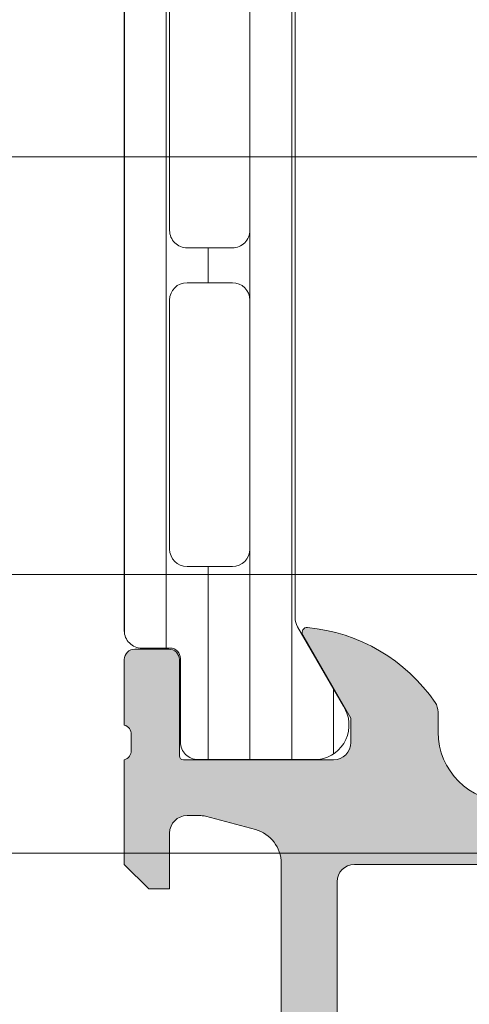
# Model space of a CAD drawing. Header units: millimetres. Extents: x 213386 to 506888, y 183055 to 450952.
# Tile 4 of 256: x 374432 to 374445, y 284315 to 284343. Entities that reach past the tile are written whole.
import ezdxf

# ---------------------------------------------------------------- set-up
doc = ezdxf.new("R2010")
doc.units = ezdxf.units.MM
doc.layers.add('FASÁDA DETAILNÍ', color=255, linetype='Continuous', lineweight=0)

msp = doc.modelspace()

# ---------------------------------------------------------------- hatches: boundary and pattern name
at = {"layer": 'FASÁDA DETAILNÍ'}
h = msp.add_hatch(dxfattribs=at)
h.set_pattern_fill('_USER', color=256, scale=1.2, angle=90, style=0, pattern_type=0)
h.set_pattern_definition([(90, (374434.6329333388, 284321.8363462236), (-1.2, 7.347638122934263e-17), [])])
edge = h.paths.add_edge_path()
edge.add_line((374439.5999451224, 284325.6604560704), (374440.9184148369, 284323.3767992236))
edge.add_arc((374440.0771621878, 284322.8361642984), 0.99999607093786, -81.81839194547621, 32.727016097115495, ccw=False)
edge.add_line((374440.2194728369, 284321.8463462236), (374436.7429313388, 284321.8463462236))
edge.add_arc((374436.7429286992, 284322.3463422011), 0.4999959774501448, 179.9996975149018, 270.00030247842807, ccw=False)
edge.add_line((374436.2429327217, 284322.3463448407), (374436.2432646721, 284324.7463432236))
edge.add_arc((374435.9432646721, 284324.7463432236), 0.3000000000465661, 0, 90)
edge.add_line((374435.9432646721, 284325.0463432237), (374435.1329333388, 284325.0463432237))
edge.add_arc((374435.1329306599, 284325.5463405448), 0.4999973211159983, 179.9996930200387, 270.0003069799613, ccw=False)
edge.add_line((374434.6329333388, 284325.5463432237), (374434.6329333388, 284355.6288175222))
edge.add_arc((374435.1329306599, 284355.6288202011), 0.4999973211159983, 89.9996930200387, 180.0003069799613, ccw=False)
edge.add_line((374435.1329333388, 284356.1288175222), (374435.9432646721, 284356.1288175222))
edge.add_arc((374435.9432646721, 284356.4288175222), 0.3000000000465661, 270, 359.9999999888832)
edge.add_line((374436.2432646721, 284356.4288175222), (374436.2429327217, 284358.8288159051))
edge.add_arc((374436.7429286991, 284358.8288185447), 0.4999959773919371, 89.99969751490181, 180.0003024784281, ccw=False)
edge.add_line((374436.7429313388, 284359.3288145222), (374440.2194728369, 284359.3288145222))
edge.add_arc((374440.0771621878, 284358.3389964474), 0.9999960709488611, -32.72701609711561, 81.81839194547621, ccw=False)
edge.add_line((374440.9184148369, 284357.7983615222), (374439.5999451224, 284355.5147046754))
edge.add_arc((374440.0329578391, 284355.2647047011), 0.4999999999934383, 150.0000033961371, 179.9999400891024)
edge.add_line((374439.5329578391, 284355.2647052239), (374439.5329578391, 284325.9104555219))
edge.add_arc((374440.0329578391, 284325.9104560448), 0.5000000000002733, 180.0000599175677, 209.9999966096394)
edge = h.paths.add_edge_path(flags=16)
edge.add_line((374438.2329470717, 284346.23717325), (374438.2329318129, 284353.3871976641))
edge.add_arc((374437.7328882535, 284353.3871541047), 0.5000435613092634, 0.004991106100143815, 89.99500889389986)
edge.add_line((374437.7329318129, 284353.8871976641), (374436.4329230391, 284353.8871976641))
edge.add_arc((374436.4329506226, 284353.3871853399), 0.5000123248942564, 90.00316076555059, 179.9985877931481)
edge.add_line((374435.9329382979, 284353.3871976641), (374435.9329382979, 284346.23717325))
edge.add_arc((374436.4329818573, 284346.2372168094), 0.5000435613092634, 180.0049911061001, 269.9950088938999)
edge.add_line((374436.4329382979, 284345.73717325), (374437.7329470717, 284345.73717325))
edge.add_arc((374437.7329035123, 284346.2372168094), 0.5000435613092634, 270.0049911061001, 359.9950088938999)
edge = h.paths.add_edge_path(flags=16)
edge.add_line((374438.2329470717, 284327.8871737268), (374438.2329470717, 284335.0371995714))
edge.add_arc((374437.7329035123, 284335.037156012), 0.5000435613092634, 0.004991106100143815, 89.99500889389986)
edge.add_line((374437.7329470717, 284335.5371995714), (374436.4329382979, 284335.5371995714))
edge.add_arc((374436.4329818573, 284335.037156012), 0.5000435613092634, 90.00499110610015, 179.9950088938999)
edge.add_line((374435.9329382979, 284335.0371995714), (374435.9329382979, 284327.8871737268))
edge.add_arc((374436.4329818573, 284327.8872172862), 0.5000435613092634, 180.0049911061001, 269.9950088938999)
edge.add_line((374436.4329382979, 284327.3871737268), (374437.7329470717, 284327.3871737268))
edge.add_arc((374437.7329035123, 284327.8872172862), 0.5000435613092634, 270.0049911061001, 359.9950088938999)
edge = h.paths.add_edge_path(flags=16)
edge.add_line((374438.2329470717, 284337.0371995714), (374438.2329470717, 284344.23717325))
edge.add_arc((374437.7329978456, 284344.237224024), 0.4999492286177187, 359.9941811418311, 450.0058188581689)
edge.add_line((374437.7329470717, 284344.73717325), (374436.4329382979, 284344.73717325))
edge.add_arc((374436.4328875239, 284344.237224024), 0.4999492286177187, 89.99418114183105, 180.005818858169)
edge.add_line((374435.9329382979, 284344.23717325), (374435.9329382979, 284337.0371995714))
edge.add_arc((374436.4328875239, 284337.0371487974), 0.4999492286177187, 179.9941811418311, 270.005818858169)
edge.add_line((374436.4329382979, 284336.5371995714), (374437.7329470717, 284336.5371995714))
edge.add_arc((374437.7329978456, 284337.0371487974), 0.4999492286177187, 269.9941811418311, 360.0058188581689)
h = msp.add_hatch(color=256, dxfattribs=at)
edge = h.paths.add_edge_path()
edge.add_arc((374499.6328658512, 284304.8364137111), 0.5000674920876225, 270.007732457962, 359.992267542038)
edge.add_line((374500.1329333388, 284304.8363462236), (374500.1329333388, 284308.8363462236))
edge.add_arc((374499.6328658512, 284308.8362787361), 0.5000674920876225, 0.007732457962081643, 89.99226754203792)
edge.add_line((374499.6329333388, 284309.3363462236), (374498.3328845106, 284309.3363462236))
edge.add_arc((374498.3329214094, 284308.8363093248), 0.5000369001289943, 90.00422797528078, 179.9957720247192)
edge.add_line((374497.8328845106, 284308.8363462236), (374497.8328845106, 284308.3363462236))
edge.add_line((374497.8328845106, 284308.3363462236), (374498.8328845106, 284308.3363462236))
edge.add_line((374498.8328845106, 284308.3363462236), (374498.8328845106, 284306.8363462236))
edge.add_arc((374497.8329214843, 284306.8363092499), 0.9999630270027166, -90.00211851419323, 0.0021185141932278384, ccw=False)
edge.add_line((374497.8328845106, 284305.8363462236), (374493.8328845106, 284305.8363462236))
edge.add_arc((374493.8329613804, 284306.8364230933), 1.000076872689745, 180.0044039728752, 269.9955960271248, ccw=False)
edge.add_line((374492.8328845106, 284306.8363462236), (374492.8328845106, 284308.3363462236))
edge.add_line((374492.8328845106, 284308.3363462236), (374493.8328845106, 284308.3363462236))
edge.add_line((374493.8328845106, 284308.3363462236), (374493.8328845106, 284308.8363462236))
edge.add_arc((374493.3329419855, 284308.8364036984), 0.4999425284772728, 359.9934131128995, 450.0065868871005)
edge.add_line((374493.3328845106, 284309.3363462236), (374490.5328967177, 284309.3363462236))
edge.add_arc((374490.5328967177, 284308.8363462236), 0.5, 90, 180)
edge.add_line((374490.0328967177, 284308.8363462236), (374490.0328967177, 284308.6363462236))
edge.add_arc((374490.5328967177, 284308.6363462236), 0.5, 180, 270)
edge.add_line((374490.5328967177, 284308.1363462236), (374491.0328967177, 284308.1363462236))
edge.add_arc((374491.0328616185, 284307.6363111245), 0.5000351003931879, 0.0040217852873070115, 89.99597821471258, ccw=False)
edge.add_line((374491.5328967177, 284307.6363462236), (374491.5328967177, 284306.8363431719))
edge.add_arc((374491.0328801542, 284306.8363597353), 0.5000165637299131, 270.00189796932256, 359.99810203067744, ccw=False)
edge.add_line((374491.0328967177, 284306.3363431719), (374459.7329028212, 284306.3363431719))
edge.add_line((374459.7329028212, 284306.3363431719), (374453.6944452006, 284306.7687398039))
edge.add_arc((374453.7329012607, 284307.7679594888), 0.9999594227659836, 180, 267.79599713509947, ccw=False)
edge.add_line((374452.7329418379, 284307.7679594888), (374452.7329418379, 284314.4364116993))
edge.add_arc((374453.2329418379, 284314.4364116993), 0.5, 90, 180, ccw=False)
edge.add_line((374453.2329418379, 284314.9364116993), (374454.1329418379, 284314.9364116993))
edge.add_arc((374454.1329418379, 284315.4364116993), 0.5, 270, 360)
edge.add_line((374454.6329418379, 284315.4364116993), (374454.6329418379, 284316.8364132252))
edge.add_arc((374454.7117782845, 284317.1039338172), 0.2788950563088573, 178.8354106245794, 253.5801235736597, ccw=False)
edge.add_line((374454.4329408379, 284317.1096022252), (374454.4329408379, 284317.5631962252))
edge.add_arc((374454.7118089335, 284317.5688568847), 0.2789255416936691, 106.42459455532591, 181.162870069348, ccw=False)
edge.add_line((374454.6329418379, 284317.8364002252), (374454.6329418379, 284319.7164112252))
edge.add_arc((374454.332941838, 284319.7164112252), 0.2999999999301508, 0, 90)
edge.add_line((374454.332941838, 284320.0164112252), (374453.3529675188, 284320.0164112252))
edge.add_arc((374453.3529675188, 284319.7164112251), 0.3000000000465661, 90, 179.9999999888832)
edge.add_line((374453.0529675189, 284319.7164112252), (374453.0529675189, 284316.9564132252))
edge.add_arc((374452.9329675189, 284316.9564132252), 0.1199999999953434, -90, 0, ccw=False)
edge.add_line((374452.9329675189, 284316.8364132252), (374448.6329418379, 284316.8364132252))
edge.add_arc((374448.6329418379, 284317.3364132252), 0.5, 180, 270, ccw=False)
edge.add_line((374448.1329418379, 284317.3364132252), (374448.1329418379, 284318.0364132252))
edge.add_line((374448.1329418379, 284318.0364132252), (374449.5144372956, 284320.4292335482))
edge.add_arc((374449.3948220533, 284320.4982934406), 0.1381197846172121, 329.9999999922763, 450.0000000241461)
edge.add_line((374449.3948220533, 284320.6364132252), (374445.6329418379, 284320.6364132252))
edge.add_arc((374445.6329418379, 284322.6364132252), 2, 180, 270, ccw=False)
edge.add_line((374443.6329418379, 284322.6364132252), (374443.6329418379, 284323.204408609))
edge.add_arc((374443.132941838, 284323.204408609), 0.4999999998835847, 359.9999999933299, 394.4790717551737)
edge.add_arc((374439.4234432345, 284320.656935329), 5.000000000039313, 34.47907176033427, 84.65077198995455)
edge.add_arc((374439.8710616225, 284325.4982865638), 0.1381197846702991, 82.29756249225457, 210.0000000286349)
edge.add_line((374439.7514463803, 284325.4292266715), (374441.1329418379, 284323.0364063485))
edge.add_line((374441.1329418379, 284323.0364063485), (374441.1329418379, 284322.3364063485))
edge.add_arc((374440.6329418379, 284322.3364063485), 0.5, -90, 0, ccw=False)
edge.add_line((374440.6329418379, 284321.8364063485), (374436.332916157, 284321.8364063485))
edge.add_arc((374436.332916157, 284321.9564063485), 0.1199999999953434, 180, 270, ccw=False)
edge.add_line((374436.212916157, 284321.9564063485), (374436.212916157, 284324.7164043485))
edge.add_arc((374435.912916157, 284324.7164043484), 0.2999999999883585, 1.111684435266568e-08, 90.00000001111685)
edge.add_line((374435.9129161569, 284325.0164043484), (374434.9329418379, 284325.0164043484))
edge.add_arc((374434.9329418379, 284324.7164043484), 0.2999999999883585, 89.99999998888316, 179.9999999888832)
edge.add_line((374434.6329418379, 284324.7164043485), (374434.6329418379, 284322.8363933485))
edge.add_arc((374434.5540747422, 284322.5688500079), 0.27892554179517, -1.1628700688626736, 73.57540543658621, ccw=False)
edge.add_line((374434.8329428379, 284322.5631893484), (374434.8329428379, 284322.1095953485))
edge.add_arc((374434.5541053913, 284322.1039269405), 0.2788950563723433, -73.58012357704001, 1.1645893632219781, ccw=False)
edge.add_line((374434.6329418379, 284321.8364063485), (374434.6329418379, 284318.8363478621))
edge.add_line((374434.6329418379, 284318.8363478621), (374435.3330142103, 284318.1362449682))
edge.add_line((374435.3330142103, 284318.1362449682), (374435.9330203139, 284318.1362449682))
edge.add_line((374435.9330203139, 284318.1362449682), (374435.9330203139, 284319.7362510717))
edge.add_arc((374436.4330297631, 284319.7362416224), 0.5000094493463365, 90.00108278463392, 179.9989172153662, ccw=False)
edge.add_line((374436.4330203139, 284320.2362510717), (374436.8284483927, 284320.2362510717))
edge.add_arc((374436.8284483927, 284319.7362510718), 0.4999999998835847, 75.00000000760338, 90.00000000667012, ccw=False)
edge.add_line((374436.9578579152, 284320.2192139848), (374438.3917446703, 284319.8350051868))
edge.add_arc((374438.1329256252, 284318.8690793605), 1.00000000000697, 0, 74.99999999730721, ccw=False)
edge.add_line((374439.1329256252, 284318.8690793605), (374439.1329256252, 284313.1362571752))
edge.add_line((374439.1329256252, 284313.1362571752), (374435.9330203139, 284313.1362571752))
edge.add_line((374435.9330203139, 284313.1362571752), (374435.9330203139, 284313.9362449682))
edge.add_line((374435.9330203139, 284313.9362449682), (374435.3330142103, 284313.9362449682))
edge.add_line((374435.3330142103, 284313.9362449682), (374434.6330325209, 284312.7238121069))
edge.add_line((374434.6330325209, 284312.7238121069), (374434.6330325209, 284311.6362571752))
edge.add_line((374434.6330325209, 284311.6362571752), (374449.6329418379, 284311.6362571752))
edge.add_arc((374449.6329418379, 284311.1362571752), 0.5, 0, 90, ccw=False)
edge.add_line((374450.1329418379, 284311.1362571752), (374450.1329418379, 284305.3363462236))
edge.add_arc((374451.1329418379, 284305.3363462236), 1, 180, 270)
edge.add_line((374451.1329418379, 284304.3363462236), (374499.6329333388, 284304.3363462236))
edge = h.paths.add_edge_path(flags=16)
edge.add_line((374440.7329256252, 284313.9362449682), (374440.7329256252, 284318.3362449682))
edge.add_arc((374441.2329256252, 284318.3362449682), 0.5, 90, 180, ccw=False)
edge.add_line((374441.2329256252, 284318.8362449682), (374445.6329256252, 284318.8362449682))
edge.add_arc((374445.6329256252, 284318.3362449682), 0.5, 0, 90, ccw=False)
edge.add_line((374446.1329256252, 284318.3362449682), (374446.1329256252, 284313.9362449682))
edge.add_arc((374445.6329256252, 284313.9362449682), 0.5, -90, 0, ccw=False)
edge.add_line((374445.6329256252, 284313.4362449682), (374441.2329256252, 284313.4362449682))
edge.add_arc((374441.2329256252, 284313.9362449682), 0.5, 180, 270, ccw=False)

# ---------------------------------------------------------------- linework, layer by layer
for p, q in [((373041.6382373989, 284339.1544488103), (387044.8074328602, 284339.1544138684)), ((373041.6382373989, 284339.1544488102), (393344.8073991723, 284339.1543981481)), ((374022.1383372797, 284339.1544343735), (374494.8074328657, 284339.1544351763)), ((387044.8074328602, 284327.1544343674), (373041.6382373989, 284327.1544343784)), ((393344.8073991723, 284327.1544343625), (373041.6382373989, 284327.1544343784)), ((374494.8074328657, 284327.154434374), (374022.1383372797, 284327.1544343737)), ((373041.6382373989, 284319.1544487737), (399616.6382373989, 284319.1543827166)), ((374022.1383372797, 284319.1544343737), (376881.1381375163, 284319.1544392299))]:
    msp.add_line(p, q, dxfattribs=at)
for points in [[(374439.5999451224, 284325.6604560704), (374440.9184148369, 284323.3767992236, -0.5460410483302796), (374440.2194728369, 284321.8463462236), (374436.7429313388, 284321.8463462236, -0.414216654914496), (374436.2429327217, 284322.3463448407), (374436.2432646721, 284324.7463432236, 0.414213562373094), (374435.9432646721, 284325.0463432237), (374435.1329333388, 284325.0463432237, -0.414216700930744), (374434.6329333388, 284325.5463432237), (374434.6329333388, 284355.6288175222, -0.414216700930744), (374435.1329333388, 284356.1288175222), (374435.9432646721, 284356.1288175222, 0.414213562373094), (374436.2432646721, 284356.4288175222), (374436.2429327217, 284358.8288159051, -0.4142166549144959), (374436.7429313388, 284359.3288145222), (374440.2194728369, 284359.3288145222, -0.5460410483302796), (374440.9184148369, 284357.7983615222), (374439.5999451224, 284355.5147046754, 0.1316522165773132), (374439.5329578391, 284355.2647052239), (374439.5329578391, 284325.9104555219, 0.1316522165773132)], [(374438.2329470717, 284337.0371995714), (374438.2329470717, 284344.23717325, 0.4142730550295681), (374437.7329470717, 284344.73717325), (374436.4329382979, 284344.73717325, 0.4142730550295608), (374435.9329382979, 284344.23717325), (374435.9329382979, 284337.0371995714, 0.4142730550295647), (374436.4329382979, 284336.5371995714), (374437.7329470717, 284336.5371995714, 0.414273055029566)], [(374438.2329470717, 284327.8871737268), (374438.2329470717, 284335.0371995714, 0.414162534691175), (374437.7329470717, 284335.5371995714), (374436.4329382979, 284335.5371995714, 0.4141625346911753), (374435.9329382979, 284335.0371995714), (374435.9329382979, 284327.8871737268, 0.4141625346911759), (374436.4329382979, 284327.3871737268), (374437.7329470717, 284327.3871737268, 0.4141625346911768)], [(374440.7329256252, 284313.9362449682), (374440.7329256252, 284318.3362449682, -0.4142135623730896), (374441.2329256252, 284318.8362449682), (374445.6329256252, 284318.8362449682, -0.4142135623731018), (374446.1329256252, 284318.3362449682), (374446.1329256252, 284313.9362449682, -0.4142135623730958), (374445.6329256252, 284313.4362449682), (374441.2329256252, 284313.4362449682, -0.4142135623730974)]]:
    msp.add_lwpolyline(points, format="xyb", close=True, dxfattribs=at)
msp.add_lwpolyline([(374445.6329418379, 284320.6364132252, -0.4142135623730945), (374443.6329418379, 284322.6364132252), (374443.6329418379, 284323.204408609, 0.1515887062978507), (374443.5451083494, 284323.4874611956, 0.2224807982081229), (374439.8895735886, 284325.6351601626, 0.6230654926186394), (374439.7514463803, 284325.4292266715), (374441.1329418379, 284323.0364063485), (374441.1329418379, 284322.3364063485, -0.414213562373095), (374440.6329418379, 284321.8364063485), (374436.332916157, 284321.8364063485, -0.414213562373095), (374436.212916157, 284321.9564063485), (374436.212916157, 284324.7164043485, 0.414213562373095), (374435.9129161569, 284325.0164043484), (374434.9329418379, 284325.0164043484, 0.414213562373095), (374434.6329418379, 284324.7164043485), (374434.6329418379, 284322.8363933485, -0.3381811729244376), (374434.8329428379, 284322.5631893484), (374434.8329428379, 284322.1095953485, -0.338212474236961), (374434.6329418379, 284321.8364063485), (374434.6329418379, 284318.8363478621), (374435.3330142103, 284318.1362449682), (374435.9330203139, 284318.1362449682), (374435.9330203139, 284319.7362510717, -0.4142024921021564), (374436.4330203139, 284320.2362510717), (374436.8284483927, 284320.2362510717, -0.06554346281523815), (374436.9578579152, 284320.2192139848), (374438.3917446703, 284319.8350051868, -0.339454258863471), (374439.1329256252, 284318.8690793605), (374439.1329256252, 284313.1362571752)], format="xyb", dxfattribs=at)

doc.saveas('drawing.dxf')
